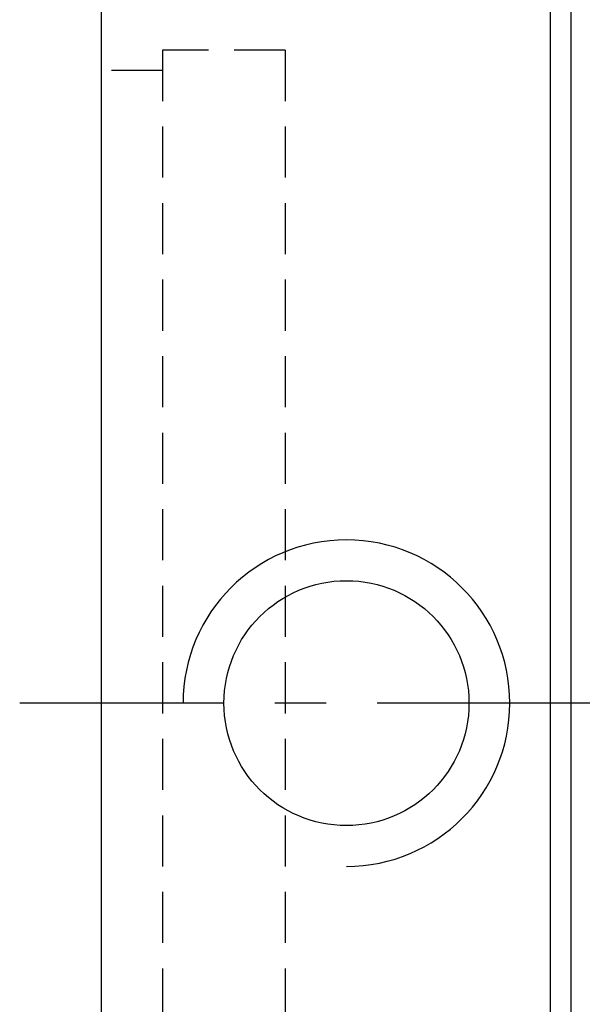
# Model space of a CAD drawing. Extents: x 249 to 715, y -91 to 372.
# Tile 3 of 49: x 634 to 648, y 84 to 108. Entities that reach past the tile are written whole.
import ezdxf

# ---------------------------------------------------------------- set-up
doc = ezdxf.new("R2010")
doc.units = 0
doc.header["$MEASUREMENT"] = 0
doc.linetypes.add('CENTER', pattern=[2, 1.25, -0.25, 0.25, -0.25])
doc.linetypes.add('HIDDEN', pattern=[0.375, 0.25, -0.125])
for name, color, linetype in [('CEN', 1, 'CENTER'), ('DIM', 4, 'CONTINUOUS'), ('HID', 2, 'HIDDEN'), ('OUT', 3, 'CONTINUOUS')]:
    doc.layers.add(name, color=color, linetype=linetype)

msp = doc.modelspace()

# ---------------------------------------------------------------- linework, layer by layer
at = {"layer": 'CEN', "color": 7, "ltscale": 5}
msp.add_line((689.223, 91.07), (634.223, 91.07), dxfattribs=at)
at = {"layer": 'DIM', "color": 7}
msp.add_arc((642.223, 91.07), 4, 270, 180, dxfattribs=at)
at = {"layer": 'HID', "color": 7, "ltscale": 5}
for p, q in [((640.723, 107.07), (637.723, 107.07)), ((637.723, 107.07), (637.723, 75.07)), ((640.723, 107.07), (640.723, 75.07)), ((637.723, 106.57), (636.223, 106.57))]:
    msp.add_line(p, q, dxfattribs=at)
at = {"layer": 'OUT', "color": 7, "ltscale": 5}
for p, q in [((636.223, 60.57), (636.223, 121.57)), ((647.223, 60.57), (647.223, 121.57))]:
    msp.add_line(p, q, dxfattribs=at)
at = {"layer": 'OUT', "color": 7}
msp.add_line((647.723, 71.07), (647.723, 111.07), dxfattribs=at)
msp.add_circle((642.223, 91.07), 3, dxfattribs=at)

doc.saveas('drawing.dxf')
